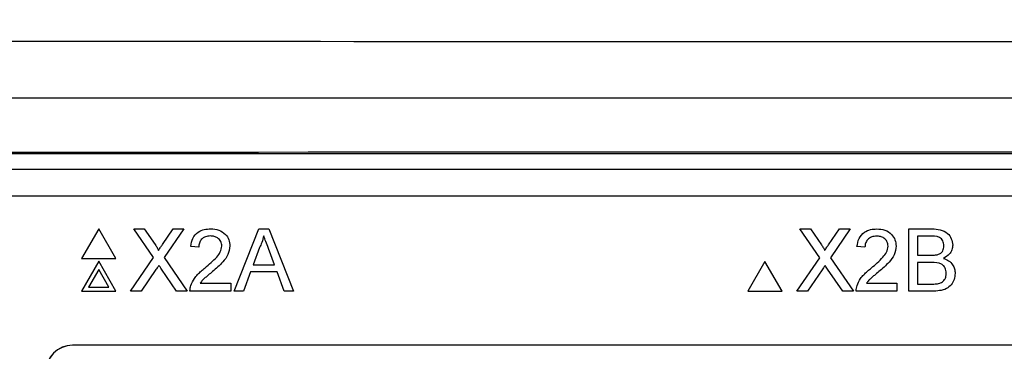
# Model space of a CAD drawing. Header units: millimetres. Extents: x 5 to 418, y 2 to 292.
# Tile 28 of 48: x 86 to 98, y 223 to 227. Entities that reach past the tile are written whole.
import ezdxf

# ---------------------------------------------------------------- set-up
doc = ezdxf.new("R2010")
doc.units = ezdxf.units.MM
doc.layers.add('SLD-0', color=7, linetype='Continuous')
doc.styles.add('SLDTEXTSTYLE0', font='TXT', dxfattribs={"width": 0.605})
doc.dimstyles.new('SLDDIMSTYLE0', dxfattribs={"dimtxt": 3.5, "dimasz": 3.302, "dimexe": 0, "dimexo": 0.0625, "dimgap": 0.875, "dimtad": 1, "dimlfac": 3, "dimrnd": 1e-09, "dimzin": 12, "dimdsep": 46, "dimtxsty": 'SLDTEXTSTYLE0', "dimsah": 1, "dimcen": 0.09, "dimadec": 0, "dimazin": 3, "dimtfac": 1, "dimtofl": 0, "dimtmove": 0, "dimatfit": 3, "dimfxl": 1, "dimfrac": 2, "dimtolj": 1, "dimtzin": 12, "dimarcsym": 0})

# ---------------------------------------------------------------- blocks, each defined once
blk = doc.blocks.new('_D')
at = {"layer": 'SLD-0'}
for p, q in [((58.038, 202.488), (58.038, 259.588)), ((132.371, 202.488), (132.371, 259.588)), ((58.038, 258.588), (132.371, 258.588))]:
    blk.add_line(p, q, dxfattribs=at)
for points in [[(58.038, 258.588), (61.34, 258.08), (61.34, 259.096)], [(132.371, 258.588), (129.069, 259.096), (129.069, 258.08)]]:
    blk.add_solid(points, dxfattribs=at)
at = {"layer": 'SLD-0', "insert": (91.194, 263.1), "char_height": 3.5, "attachment_point": 1, "style": 'SLDTEXTSTYLE0'}
blk.add_mtext('223', dxfattribs=at)

msp = doc.modelspace()

# ---------------------------------------------------------------- linework, layer by layer
at = {"color": 7, "linetype": 'Continuous', "lineweight": 25}
for p, q in [((78.4473, 225.5138), (111.962, 225.5138)), ((84.6989, 225.3215), (105.7104, 225.3215)), ((105.7104, 224.9881), (84.6989, 224.9881)), ((87.1089, 224.5869), (86.8972, 224.2202)), ((87.3205, 224.2202), (87.1089, 224.5869)), ((87.7851, 224.2327), (87.5411, 224.5869)), ((87.5411, 224.5869), (87.6713, 224.5869)), ((87.6713, 224.5869), (87.8051, 224.3928)), ((87.8949, 224.3926), (88.0282, 224.5869)), ((88.1603, 224.5869), (87.9163, 224.2315)), ((88.0282, 224.5869), (88.1603, 224.5869)), ((88.7782, 223.8202), (89.0826, 224.5869)), ((89.0826, 224.5869), (89.2045, 224.5869)), ((89.2045, 224.5869), (89.5089, 223.8202)), ((95.7512, 224.5853), (95.8814, 224.5853)), ((95.9952, 224.2311), (95.7512, 224.5853)), ((95.8814, 224.5853), (96.0152, 224.3912)), ((96.105, 224.391), (96.2383, 224.5853)), ((96.3704, 224.5853), (96.1263, 224.2299)), ((96.2383, 224.5853), (96.3704, 224.5853)), ((97.0931, 223.8186), (97.0931, 224.5853)), ((97.0931, 224.5853), (97.3802, 224.5853)), ((97.3473, 224.4968), (97.2012, 224.4968)), ((97.2012, 224.4968), (97.2012, 224.2609)), ((88.3425, 224.3608), (88.2442, 224.3706)), ((96.5525, 224.3592), (96.4542, 224.3691)), ((89.0912, 224.3568), (89.0127, 224.1446)), ((89.2744, 224.1446), (89.1999, 224.3461)), ((97.2012, 224.2609), (97.3593, 224.2609)), ((86.8972, 224.2202), (87.3205, 224.2202)), ((87.1089, 224.1869), (86.8972, 223.8202)), ((87.3205, 223.8202), (87.1089, 224.1869)), ((87.5018, 223.8202), (87.7851, 224.2327)), ((87.9163, 224.2315), (88.1996, 223.8202)), ((89.0127, 224.1446), (89.2744, 224.1446)), ((95.3189, 224.1853), (95.1072, 223.8186)), ((95.5306, 223.8186), (95.3189, 224.1853)), ((95.7118, 223.8186), (95.9952, 224.2311)), ((96.1263, 224.2299), (96.4097, 223.8186)), ((97.3702, 224.1725), (97.2012, 224.1725)), ((97.2012, 224.1725), (97.2012, 223.9071)), ((87.1089, 224.0869), (86.9838, 223.8702)), ((87.2339, 223.8702), (87.1089, 224.0869)), ((87.8151, 224.0841), (87.6337, 223.8202)), ((88.0692, 223.8202), (87.8826, 224.0911)), ((88.9801, 224.0561), (88.8929, 223.8202)), ((89.3069, 224.0561), (88.9801, 224.0561)), ((89.3942, 223.8202), (89.3069, 224.0561)), ((96.0251, 224.0825), (95.8438, 223.8186)), ((96.2793, 223.8186), (96.0927, 224.0895)), ((88.3606, 223.9185), (88.7356, 223.9185)), ((88.7356, 223.9185), (88.7356, 223.8202)), ((96.5707, 223.9169), (96.9457, 223.9169)), ((96.9457, 223.9169), (96.9457, 223.8186)), ((97.2012, 223.9071), (97.3826, 223.9071)), ((86.8972, 223.8202), (87.3205, 223.8202)), ((86.9838, 223.8702), (87.2339, 223.8702)), ((87.6337, 223.8202), (87.5018, 223.8202)), ((88.1996, 223.8202), (88.0692, 223.8202)), ((88.7356, 223.8202), (88.2343, 223.8202)), ((88.8929, 223.8202), (88.7782, 223.8202)), ((89.5089, 223.8202), (89.3942, 223.8202)), ((95.1072, 223.8186), (95.5306, 223.8186)), ((95.8438, 223.8186), (95.7118, 223.8186)), ((96.4097, 223.8186), (96.2793, 223.8186)), ((96.9457, 223.8186), (96.4444, 223.8186)), ((97.3809, 223.8186), (97.0931, 223.8186)), ((103.6213, 223.1548), (86.788, 223.1548)), ((86.788, 223.1525), (86.788, 223.1548)), ((103.6213, 223.1525), (86.788, 223.1525))]:
    msp.add_line(p, q, dxfattribs=at)
for radius in [0.3333, 0.331]:
    msp.add_arc((86.788, 222.8215), radius, 90, 180, dxfattribs=at)
for centre, major_axis, ratio, start_param, end_param in [((95.2046, 232.4029), (316.6667, 0), 0.0173999, 4.6289884, 4.7957896), ((95.2046, 220.6793), (316.6667, 0), 0.0174183, 1.5087515, 1.6328411), ((95.2046, 220.0128), (316, 0), 0.0174551, 1.5087515, 1.6328411)]:
    msp.add_ellipse(centre, major_axis=major_axis, ratio=ratio, start_param=start_param, end_param=end_param, dxfattribs=at)
for points, knots in [([(88.2442, 224.3706), (88.2498, 224.4047), (88.2611, 224.4725), (88.327, 224.5477), (88.4093, 224.5825), (88.463, 224.5854), (88.4899, 224.5869)], [0, 0, 0, 0, 0.2802352, 0.558893, 0.7791323, 1, 1, 1, 1]), ([(88.4877, 224.4984), (88.4665, 224.4968), (88.4242, 224.4937), (88.3733, 224.4592), (88.3461, 224.4107), (88.3437, 224.3774), (88.3425, 224.3608)], [0, 0, 0, 0, 0.2804101, 0.559489, 0.7793747, 1, 1, 1, 1]), ([(88.6275, 224.3743), (88.6249, 224.3939), (88.6197, 224.4332), (88.5799, 224.4742), (88.5339, 224.4957), (88.5031, 224.4975), (88.4877, 224.4984)], [0, 0, 0, 0, 0.27907993, 0.55861185, 0.77904313, 1, 1, 1, 1]), ([(88.4899, 224.5869), (88.5233, 224.5846), (88.5901, 224.5799), (88.67, 224.5268), (88.7187, 224.4539), (88.7234, 224.4015), (88.7258, 224.3752)], [0, 0, 0, 0, 0.2804823, 0.5596436, 0.7797486, 1, 1, 1, 1]), ([(89.1435, 224.4984), (89.1362, 224.4711), (89.1232, 224.4222), (89.1009, 224.3768), (89.0912, 224.3568)], [0, 0, 0, 0, 0.5599146, 1, 1, 1, 1]), ([(89.1999, 224.3461), (89.1893, 224.3745), (89.1705, 224.4253), (89.1518, 224.4761), (89.1435, 224.4984)], [0, 0, 0, 0, 0.5600021, 1, 1, 1, 1]), ([(96.4542, 224.3691), (96.4599, 224.4031), (96.4712, 224.4709), (96.5371, 224.5461), (96.6194, 224.5809), (96.6731, 224.5838), (96.7, 224.5853)], [0, 0, 0, 0, 0.2802352, 0.558893, 0.7791323, 1, 1, 1, 1]), ([(96.6978, 224.4968), (96.6766, 224.4952), (96.6343, 224.4921), (96.5834, 224.4577), (96.5562, 224.4091), (96.5537, 224.3759), (96.5525, 224.3592)], [0, 0, 0, 0, 0.2804101, 0.559489, 0.7793747, 1, 1, 1, 1]), ([(96.8376, 224.3727), (96.835, 224.3923), (96.8298, 224.4316), (96.79, 224.4726), (96.744, 224.4941), (96.7132, 224.4959), (96.6978, 224.4968)], [0, 0, 0, 0, 0.2790799, 0.5586119, 0.7790431, 1, 1, 1, 1]), ([(96.7, 224.5853), (96.7334, 224.583), (96.8002, 224.5783), (96.88, 224.5252), (96.9288, 224.4523), (96.9335, 224.3999), (96.9359, 224.3737)], [0, 0, 0, 0, 0.2804823, 0.5596436, 0.7797486, 1, 1, 1, 1]), ([(97.5256, 224.377), (97.5233, 224.3979), (97.5199, 224.4292), (97.4964, 224.4643), (97.4444, 224.5005), (97.3904, 224.4985), (97.3473, 224.4968)], [0, 0, 0, 0, 0.2495123, 0.3750187, 0.5002443, 1, 1, 1, 1]), ([(97.3802, 224.5853), (97.4142, 224.5842), (97.482, 224.582), (97.5705, 224.5398), (97.6232, 224.4662), (97.6302, 224.4131), (97.6337, 224.3866)], [0, 0, 0, 0, 0.2811161, 0.5600262, 0.7801115, 1, 1, 1, 1]), ([(87.8051, 224.3928), (87.8137, 224.3797), (87.8257, 224.3615), (87.8405, 224.3376), (87.8434, 224.3256), (87.8449, 224.3196)], [0, 0, 0, 0, 0.5612769, 0.7817626, 1, 1, 1, 1]), ([(87.8449, 224.3196), (87.8542, 224.3333), (87.8709, 224.3576), (87.8876, 224.3819), (87.8949, 224.3926)], [0, 0, 0, 0, 0.5599999, 1, 1, 1, 1]), ([(88.4214, 224.1069), (88.4704, 224.1489), (88.5386, 224.2072), (88.614, 224.2984), (88.623, 224.3491), (88.6275, 224.3743)], [0, 0, 0, 0, 0.5613127, 0.7813859, 1, 1, 1, 1]), ([(88.7258, 224.3752), (88.7206, 224.3386), (88.7102, 224.2652), (88.6278, 224.1591), (88.5566, 224.0981), (88.5131, 224.0607)], [0, 0, 0, 0, 0.2787415, 0.5588337, 1, 1, 1, 1]), ([(96.0152, 224.3912), (96.0238, 224.3781), (96.0357, 224.3599), (96.0505, 224.336), (96.0535, 224.324), (96.0549, 224.3181)], [0, 0, 0, 0, 0.5612769, 0.7817626, 1, 1, 1, 1]), ([(96.0549, 224.3181), (96.0643, 224.3317), (96.081, 224.356), (96.0977, 224.3803), (96.105, 224.391)], [0, 0, 0, 0, 0.5599999, 1, 1, 1, 1]), ([(96.6315, 224.1054), (96.6805, 224.1473), (96.7487, 224.2056), (96.824, 224.2968), (96.8331, 224.3475), (96.8376, 224.3727)], [0, 0, 0, 0, 0.5613127, 0.7813859, 1, 1, 1, 1]), ([(96.9359, 224.3737), (96.9307, 224.337), (96.9203, 224.2636), (96.8379, 224.1575), (96.7667, 224.0965), (96.7232, 224.0591)], [0, 0, 0, 0, 0.2787415, 0.5588337, 1, 1, 1, 1]), ([(97.4514, 224.27), (97.4637, 224.2749), (97.4881, 224.2848), (97.52, 224.3221), (97.5235, 224.3562), (97.5256, 224.377)], [0, 0, 0, 0, 0.2808695, 0.5610626, 1, 1, 1, 1]), ([(97.6337, 224.3866), (97.6316, 224.3668), (97.6272, 224.3272), (97.5902, 224.2639), (97.5458, 224.2376), (97.5187, 224.2216)], [0, 0, 0, 0, 0.280336, 0.5608003, 1, 1, 1, 1]), ([(97.3593, 224.2609), (97.3767, 224.2609), (97.4077, 224.2609), (97.4381, 224.2672), (97.4514, 224.27)], [0, 0, 0, 0, 0.560393, 1, 1, 1, 1]), ([(87.8512, 224.1367), (87.8444, 224.1269), (87.8323, 224.1094), (87.8203, 224.0918), (87.8151, 224.0841)], [0, 0, 0, 0, 0.5600016, 1, 1, 1, 1]), ([(87.8826, 224.0911), (87.8767, 224.0996), (87.8662, 224.1148), (87.8558, 224.13), (87.8512, 224.1367)], [0, 0, 0, 0, 0.55999976, 1, 1, 1, 1]), ([(96.0612, 224.1352), (96.0544, 224.1254), (96.0423, 224.1079), (96.0304, 224.0902), (96.0251, 224.0825)], [0, 0, 0, 0, 0.56000161, 1, 1, 1, 1]), ([(96.0927, 224.0895), (96.0868, 224.098), (96.0763, 224.1132), (96.0658, 224.1284), (96.0612, 224.1352)], [0, 0, 0, 0, 0.5599998, 1, 1, 1, 1]), ([(97.5551, 224.0398), (97.5527, 224.0617), (97.5492, 224.0946), (97.5241, 224.131), (97.4722, 224.1719), (97.4155, 224.1722), (97.3702, 224.1725)], [0, 0, 0, 0, 0.2498018, 0.3755461, 0.5011539, 1, 1, 1, 1]), ([(97.5187, 224.2216), (97.541, 224.2135), (97.5855, 224.1974), (97.6327, 224.1493), (97.6594, 224.0939), (97.6619, 224.0568), (97.6632, 224.0382)], [0, 0, 0, 0, 0.2802111, 0.5596695, 0.7797087, 1, 1, 1, 1]), ([(88.2446, 223.8884), (88.2576, 223.9181), (88.279, 223.9672), (88.3273, 224.024), (88.3726, 224.0675), (88.4051, 224.0938), (88.4214, 224.1069)], [0, 0, 0, 0, 0.3394111, 0.559525, 0.7797523, 1, 1, 1, 1]), ([(88.5131, 224.0607), (88.4948, 224.0456), (88.4647, 224.0208), (88.4231, 223.9858), (88.3885, 223.9552), (88.3699, 223.9307), (88.3606, 223.9185)], [0, 0, 0, 0, 0.3400378, 0.5600628, 0.7800895, 1, 1, 1, 1]), ([(96.4547, 223.8868), (96.4677, 223.9166), (96.4891, 223.9656), (96.5374, 224.0224), (96.5827, 224.0659), (96.6152, 224.0922), (96.6315, 224.1054)], [0, 0, 0, 0, 0.3394111, 0.559525, 0.7797523, 1, 1, 1, 1]), ([(96.7232, 224.0591), (96.7049, 224.044), (96.6748, 224.0192), (96.6332, 223.9842), (96.5986, 223.9536), (96.58, 223.9291), (96.5707, 223.9169)], [0, 0, 0, 0, 0.3400378, 0.5600628, 0.7800895, 1, 1, 1, 1]), ([(97.6632, 224.0382), (97.6608, 224.0129), (97.656, 223.9624), (97.6187, 223.894), (97.5295, 223.8243), (97.4422, 223.821), (97.3809, 223.8186)], [0, 0, 0, 0, 0.1871427, 0.3743187, 0.5607862, 1, 1, 1, 1]), ([(97.4482, 223.9108), (97.4651, 223.9149), (97.4988, 223.9232), (97.5343, 223.9582), (97.5526, 223.9991), (97.5543, 224.0262), (97.5551, 224.0398)], [0, 0, 0, 0, 0.2802899, 0.5590179, 0.7794024, 1, 1, 1, 1]), ([(88.2343, 223.8202), (88.2346, 223.8332), (88.2351, 223.8564), (88.2417, 223.8786), (88.2446, 223.8884)], [0, 0, 0, 0, 0.5599563, 1, 1, 1, 1]), ([(96.4444, 223.8186), (96.4447, 223.8316), (96.4452, 223.8548), (96.4518, 223.877), (96.4547, 223.8868)], [0, 0, 0, 0, 0.5599563, 1, 1, 1, 1]), ([(97.3826, 223.9071), (97.3949, 223.9071), (97.4168, 223.907), (97.4386, 223.9096), (97.4482, 223.9108)], [0, 0, 0, 0, 0.5600993, 1, 1, 1, 1])]:
    msp.add_open_spline(points, degree=3, knots=knots, dxfattribs=at)

# ---------------------------------------------------------------- dimensions: what is measured, and where the dimension line sits
at = {"layer": 'SLD-0'}
dim = msp.add_linear_dim(base=(132.3713, 258.5881), p1=(58.038, 202.4881), p2=(132.3713, 202.4881), dimstyle='SLDDIMSTYLE0', dxfattribs=at)
dim.commit()
dim.dimension.update_dxf_attribs({"geometry": '_D', "text_midpoint": (95.2046, 258.5881), "dimtype": 160})

doc.saveas('drawing.dxf')
